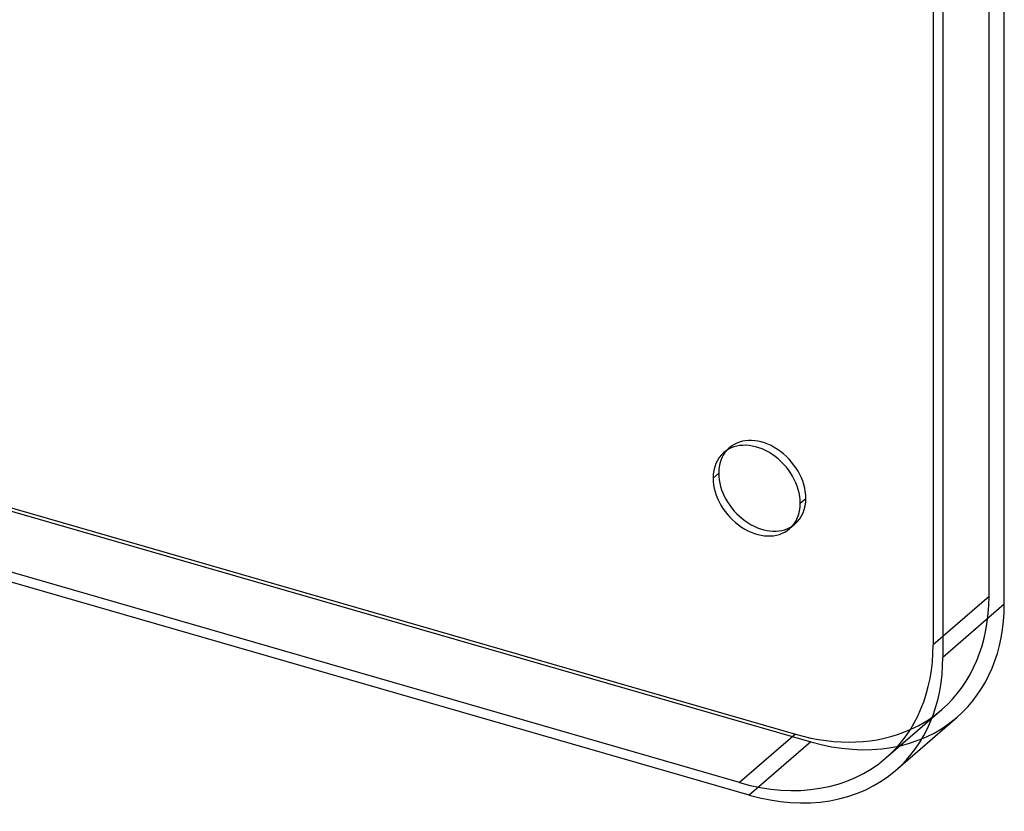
# Model space of a CAD drawing. Header units: millimetres. Extents: x -192 to 186, y -241 to 236.
# Tile 3 of 87: x 98 to 186, y -241 to -170. Entities that reach past the tile are written whole.
import ezdxf

# ---------------------------------------------------------------- set-up
doc = ezdxf.new("R2010")
doc.units = ezdxf.units.MM
doc.layers.add('MAIN-1', color=7, linetype='Continuous')
doc.layers.add('MAIN-2', color=7, linetype='Continuous')

msp = doc.modelspace()

# ---------------------------------------------------------------- linework, layer by layer
at = {"layer": 'MAIN-1'}
for p, q in [((186.195, -222.625), (186.195, 115.125)), ((180.695, 110.362), (180.695, -227.388)), ((179.829, 109.746), (179.829, -226.272)), ((-168.509, -137.262), (167.509, -234.262)), ((162.509, -238.593), (-173.509, -141.593)), ((163.375, -239.709), (-174.375, -142.209)), ((160.648, -210.92), (160.148, -211.353)), ((186.195, -222.625), (180.695, -227.388)), ((176.468, -237.507), (181.968, -232.744)), ((167.509, -234.262), (162.509, -238.593))]:
    msp.add_line(p, q, dxfattribs=at)
for centre, major_axis, start_param, end_param in [((164.045, -212.478), (2.946, -3.402), 0.713724, 3.141552), ((164.045, -212.478), (2.946, -3.402), 3.141552, 3.855317), ((164.545, -212.045), (-2.946, 3.402), 0.098148, 0.713724), ((164.045, -212.478), (2.946, -3.402), -2.427868, -0.000041), ((164.545, -212.045), (-2.946, 3.402), 0.713724, 3.043444), ((164.045, -212.478), (2.946, -3.402), -0.000041, 0.713724), ((168.875, -217.625), (-13.093, 15.119), -3.141514, -2.427868), ((162.509, -221.272), (13.093, -15.119), 0.000079, 0.713724), ((163.375, -222.388), (13.093, -15.119), 0.000079, 0.713724), ((167.509, -216.942), (-13.093, 15.119), 2.284521, 2.919287), ((162.509, -221.272), (13.093, -15.119), -0.857072, 0.000079), ((163.375, -222.388), (13.093, -15.119), -0.857072, 0.000079)]:
    msp.add_ellipse(centre, major_axis=major_axis, ratio=0.75, start_param=start_param, end_param=end_param, dxfattribs=at)
at = {"layer": 'MAIN-2'}
for p, q in [((184.829, -221.942), (184.829, 114.076)), ((-168.875, -137.445), (168.875, -234.945)), ((161.099, -209.076), (161.599, -208.643)), ((167.942, -213.603), (168.442, -213.17)), ((166.991, -215.88), (167.491, -215.447)), ((184.829, -221.942), (179.829, -226.272)), ((175.602, -236.391), (180.602, -232.061)), ((168.875, -234.945), (163.375, -239.709))]:
    msp.add_line(p, q, dxfattribs=at)
for centre, major_axis, start_param, end_param in [((164.545, -212.045), (-2.946, 3.402), -2.427868, -0.000041), ((164.545, -212.045), (-2.946, 3.402), -0.000041, 0.098148), ((164.545, -212.045), (-2.946, 3.402), 3.141552, 3.855317), ((164.545, -212.045), (-2.946, 3.402), 3.043444, 3.141552), ((167.509, -216.942), (-13.093, 15.119), -3.141514, -2.427868), ((167.509, -216.942), (-13.093, 15.119), 2.919287, 3.141672), ((168.875, -217.625), (-13.093, 15.119), 2.284521, 3.141672)]:
    msp.add_ellipse(centre, major_axis=major_axis, ratio=0.75, start_param=start_param, end_param=end_param, dxfattribs=at)

doc.saveas('drawing.dxf')
